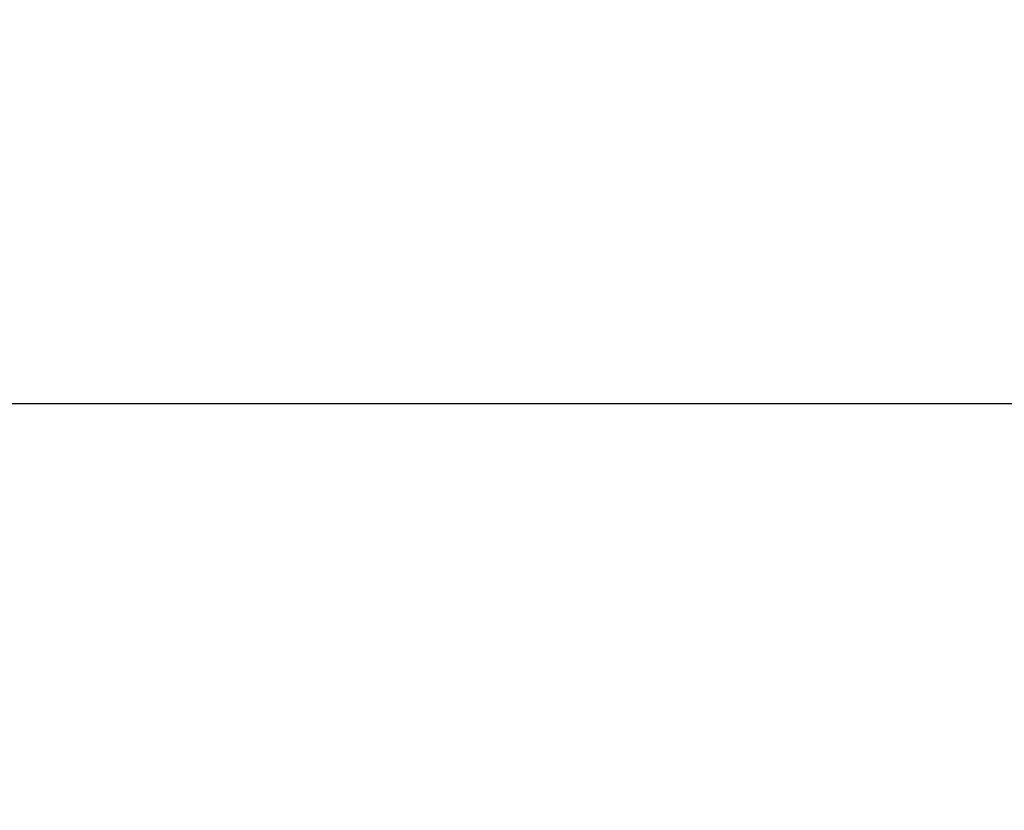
# Model space of a CAD drawing. Header units: centimetres. Extents: x 0.1 to 25.1, y 0.1 to 25.1.
# Tile 203 of 256: x 6.62291 to 6.62516, y 0.22675 to 0.22855. Entities that reach past the tile are written whole.
import ezdxf

# ---------------------------------------------------------------- set-up
doc = ezdxf.new("R2010")
doc.units = ezdxf.units.CM
doc.header["$LTSCALE"] = 2.54
doc.layers.get('0').update_dxf_attribs({"true_color": 0xff5454})

# ---------------------------------------------------------------- blocks, each defined once
blk = doc.blocks.new('P__ka _azienkowa 25cm.STL')
at = {"color": 0}
blk.add_line((24.925, 0.2310306, 11.7642021), (0.3249995, 0.2265193, 11.7473648), dxfattribs=at)
blk.add_line((24.925, 0.2310306, 11.7642021), (0.3249995, 0.2265193, 11.7473648), dxfattribs=at)
mesh = blk.add_polyface(dxfattribs=at)
corners = [(24.925, 0.2565958, 11.9179382), (0.3249995, 0.2250001, 11.9032051), (24.925, 0.2250001, 11.9032051)]
mesh.append_faces([[corners[k] for k in face] for face in [(0, 1, 2)]], dxfattribs={"color": 0})
mesh = blk.add_polyface(dxfattribs=at)
corners = [(24.925, 0.2565958, 11.9179382), (0.3249995, 0.2565958, 11.9179382), (0.3249995, 0.2250001, 11.9032051)]
mesh.append_faces([[corners[k] for k in face] for face in [(0, 1, 2)]], dxfattribs={"color": 0})
mesh = blk.add_polyface(dxfattribs=at)
corners = [(24.925, 0.2250001, 2.9567947), (0.3249995, 0.2565958, 2.9420614), (24.925, 0.2565958, 2.9420614)]
mesh.append_faces([[corners[k] for k in face] for face in [(0, 1, 2)]], dxfattribs={"color": 0})
mesh = blk.add_polyface(dxfattribs=at)
corners = [(24.925, 0.2250001, 2.9567947), (0.3249995, 0.2250001, 2.9567947), (0.3249995, 0.2565958, 2.9420614)]
mesh.append_faces([[corners[k] for k in face] for face in [(0, 1, 2)]], dxfattribs={"color": 0})
mesh = blk.add_polyface(dxfattribs=at)
corners = [(24.925, 0.2310306, 11.7642021), (0.3249995, 0.2265193, 11.7473648), (0.3249995, 0.2310306, 11.7642021)]
mesh.append_faces([[corners[k] for k in face] for face in [(0, 1, 2)]], dxfattribs={"color": 0})
mesh = blk.add_polyface(dxfattribs=at)
corners = [(24.925, 0.2310306, 11.7642021), (24.925, 0.2265193, 11.7473648), (0.3249995, 0.2265193, 11.7473648)]
mesh.append_faces([[corners[k] for k in face] for face in [(0, 1, 2)]], dxfattribs={"color": 0})
mesh = blk.add_polyface(dxfattribs=at)
corners = [(24.925, 0.2265193, 3.112635), (0.3249995, 0.2310306, 3.0957979), (0.3249995, 0.2265193, 3.112635)]
mesh.append_faces([[corners[k] for k in face] for face in [(0, 1, 2)]], dxfattribs={"color": 0})
mesh = blk.add_polyface(dxfattribs=at)
corners = [(24.925, 0.2265193, 3.112635), (24.925, 0.2310306, 3.0957979), (0.3249995, 0.2310306, 3.0957979)]
mesh.append_faces([[corners[k] for k in face] for face in [(0, 1, 2)]], dxfattribs={"color": 0})

msp = doc.modelspace()

# ---------------------------------------------------------------- block references
at = {"color": 0}
msp.add_blockref('P__ka _azienkowa 25cm.STL', (0, 0), dxfattribs=at)

doc.saveas('drawing.dxf')
